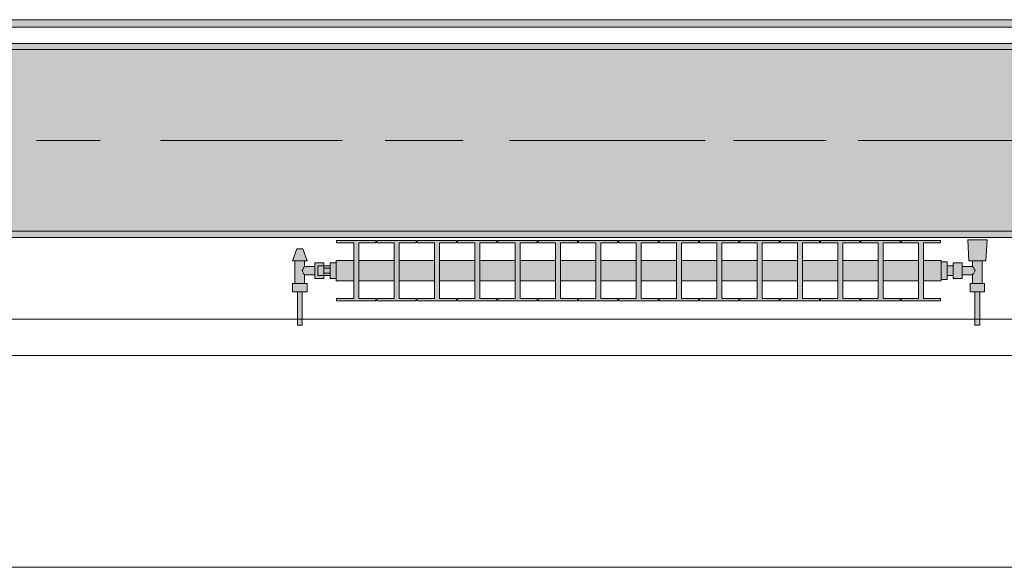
# Model space of a CAD drawing. Header units: metres. Extents: x -3.6 to 84.5, y -11 to 16.8.
# Tile 118 of 256: x 22.947 to 24.575, y -0.155 to 0.749. Entities that reach past the tile are written whole.
import ezdxf

# ---------------------------------------------------------------- set-up
doc = ezdxf.new("R2010")
doc.units = ezdxf.units.M
doc.header["$MEASUREMENT"] = 0
doc.linetypes.add('Achse', pattern=[0.2, 0.1, -0.05, 0, -0.05])
doc.linetypes.add('Strichlinie doppelt', pattern=[0.546806, 0.264583, -0.105833, 0.070556, -0.105833])
for name, color, linetype in [('451 - Universal.Achsen Raster', 7, 'Continuous'), ('604 - Struktur.Wand Aussen', 7, 'Continuous'), ('608 - Struktur.Träger', 7, 'Continuous'), ('801 - HKLSE.Heizung_ Klima_ Lüftung', 7, 'Continuous'), ('Neubau_653 - Abdeckung.TB Verkofferung', 7, 'Continuous')]:
    doc.layers.add(name, color=color, linetype=linetype)
pattern_1 = [(45, (0, 0), (-0.01767767, 0.01767767), [0, -0.025])]

msp = doc.modelspace()

# ---------------------------------------------------------------- hatches: boundary and pattern name
at = {"layer": '608 - Struktur.Träger', "linetype": 'Continuous', "lineweight": 0, "true_color": 0x000000}
h = msp.add_hatch(dxfattribs=at)
h.set_pattern_fill('Beton__Stahlbeton_0001', color=18, style=0, pattern_type=2)
h.set_pattern_definition([(45, (0, 0), (-0.08485281, 0.08485281), []), (45, (-0.04243, 0.04243), (-0.08485281, 0.08485281), [0.09, -0.03])])
h.paths.add_polyline_path([(0.69, 0.7), (0.38, 0.7), (0.38, 0.4), (0.69, 0.4), (3.97, 0.4), (4.29, 0.4), (7.57, 0.4), (7.89, 0.4), (11.17, 0.4), (11.49, 0.4), (14.77, 0.4), (15.09, 0.4), (18.37, 0.4), (18.69, 0.4), (21.97, 0.4), (22.29, 0.4), (25.57, 0.4), (25.89, 0.4), (29.17, 0.4), (29.49, 0.4), (32.77, 0.4), (33.09, 0.4), (36.37, 0.4), (36.69, 0.4), (39.97, 0.4), (40.29, 0.4), (43.57, 0.4), (43.89, 0.4), (47.17, 0.4), (47.49, 0.4), (50.77, 0.4), (51.09, 0.4), (54.37, 0.4), (54.69, 0.4), (57.97, 0.4), (58.29, 0.4), (61.57, 0.4), (61.88, 0.4), (61.88, 0.7), (61.57, 0.7), (58.29, 0.7), (57.97, 0.7), (54.69, 0.7), (54.37, 0.7), (51.09, 0.7), (50.77, 0.7), (47.49, 0.7), (47.17, 0.7), (43.89, 0.7), (43.57, 0.7), (40.29, 0.7), (39.9, 0.7), (36.69, 0.7), (36.37, 0.7), (33.09, 0.7), (32.77, 0.7), (29.49, 0.7), (29.17, 0.7), (25.89, 0.7), (25.57, 0.7), (22.29, 0.7), (21.97, 0.7), (18.69, 0.7), (18.37, 0.7), (15.09, 0.7), (14.77, 0.7), (11.49, 0.7), (11.17, 0.7), (7.89, 0.7), (7.57, 0.7), (4.29, 0.7), (3.97, 0.7)])
h = msp.add_hatch(dxfattribs=at)
h.set_pattern_fill('Gips_0001', color=18, style=0, pattern_type=2)
h.set_pattern_definition(pattern_1)
h.paths.add_polyline_path([(25.57, 0.71), (22.29, 0.71), (22.29, 0.7), (25.57, 0.7)])
h = msp.add_hatch(dxfattribs=at)
h.set_pattern_fill('Gips_0001', color=18, style=0, pattern_type=2)
h.set_pattern_definition(pattern_1)
h.paths.add_polyline_path([(25.57, 0.4), (22.29, 0.4), (22.29, 0.39), (25.57, 0.39)])
at = {"layer": '801 - HKLSE.Heizung_ Klima_ Lüftung', "linetype": 'Continuous', "lineweight": 0, "true_color": 0x3a3a3a}
for points in [[(24.47, 0.3183), (24.47, 0.3517), (24.4408, 0.3517), (24.4408, 0.3808), (24.4692, 0.3808), (24.4692, 0.385), (24.4042, 0.385), (24.4042, 0.3808), (24.4325, 0.3808), (24.4325, 0.3517), (24.3742, 0.3517), (24.3742, 0.3808), (24.4025, 0.3808), (24.4025, 0.385), (24.3375, 0.385), (24.3375, 0.3808), (24.3658, 0.3808), (24.3658, 0.3517), (24.3075, 0.3517), (24.3075, 0.3808), (24.3358, 0.3808), (24.3358, 0.385), (24.2708, 0.385), (24.2708, 0.3808), (24.2992, 0.3808), (24.2992, 0.3517), (24.2408, 0.3517), (24.2408, 0.3808), (24.2692, 0.3808), (24.2692, 0.385), (24.2042, 0.385), (24.2042, 0.3808), (24.2325, 0.3808), (24.2325, 0.3517), (24.1742, 0.3517), (24.1742, 0.3808), (24.2025, 0.3808), (24.2025, 0.385), (24.1375, 0.385), (24.1375, 0.3808), (24.1658, 0.3808), (24.1658, 0.3517), (24.1075, 0.3517), (24.1075, 0.3808), (24.1358, 0.3808), (24.1358, 0.385), (24.0708, 0.385), (24.0708, 0.3808), (24.0992, 0.3808), (24.0992, 0.3517), (24.0408, 0.3517), (24.0408, 0.3808), (24.0692, 0.3808), (24.0692, 0.385), (24.0042, 0.385), (24.0042, 0.3808), (24.0325, 0.3808), (24.0325, 0.3517), (23.9742, 0.3517), (23.9742, 0.3808), (24.0025, 0.3808), (24.0025, 0.385), (23.9375, 0.385), (23.9375, 0.3808), (23.9658, 0.3808), (23.9658, 0.3517), (23.9075, 0.3517), (23.9075, 0.3808), (23.9358, 0.3808), (23.9358, 0.385), (23.8708, 0.385), (23.8708, 0.3808), (23.8992, 0.3808), (23.8992, 0.3517), (23.8408, 0.3517), (23.8408, 0.3808), (23.8692, 0.3808), (23.8692, 0.385), (23.8042, 0.385), (23.8042, 0.3808), (23.8325, 0.3808), (23.8325, 0.3517), (23.7742, 0.3517), (23.7742, 0.3808), (23.8025, 0.3808), (23.8025, 0.385), (23.7375, 0.385), (23.7375, 0.3808), (23.7658, 0.3808), (23.7658, 0.3517), (23.7075, 0.3517), (23.7075, 0.3808), (23.7358, 0.3808), (23.7358, 0.385), (23.6708, 0.385), (23.6708, 0.3808), (23.6992, 0.3808), (23.6992, 0.3517), (23.6408, 0.3517), (23.6408, 0.3808), (23.6692, 0.3808), (23.6692, 0.385), (23.6042, 0.385), (23.6042, 0.3808), (23.6325, 0.3808), (23.6325, 0.3517), (23.5742, 0.3517), (23.5742, 0.3808), (23.6025, 0.3808), (23.6025, 0.385), (23.5375, 0.385), (23.5375, 0.3808), (23.5658, 0.3808), (23.5658, 0.3517), (23.5075, 0.3517), (23.5075, 0.3808), (23.5358, 0.3808), (23.5358, 0.385), (23.4708, 0.385), (23.4708, 0.3808), (23.4992, 0.3808), (23.4992, 0.3517), (23.47, 0.3517), (23.47, 0.3183), (23.4992, 0.3183), (23.4992, 0.2892), (23.4708, 0.2892), (23.4708, 0.285), (23.5358, 0.285), (23.5358, 0.2892), (23.5075, 0.2892), (23.5075, 0.3183), (23.5658, 0.3183), (23.5658, 0.2892), (23.5375, 0.2892), (23.5375, 0.285), (23.6025, 0.285), (23.6025, 0.2892), (23.5742, 0.2892), (23.5742, 0.3183), (23.6325, 0.3183), (23.6325, 0.2892), (23.6042, 0.2892), (23.6042, 0.285), (23.6692, 0.285), (23.6692, 0.2892), (23.6408, 0.2892), (23.6408, 0.3183), (23.6992, 0.3183), (23.6992, 0.2892), (23.6708, 0.2892), (23.6708, 0.285), (23.7358, 0.285), (23.7358, 0.2892), (23.7075, 0.2892), (23.7075, 0.3183), (23.7658, 0.3183), (23.7658, 0.2892), (23.7375, 0.2892), (23.7375, 0.285), (23.8025, 0.285), (23.8025, 0.2892), (23.7742, 0.2892), (23.7742, 0.3183), (23.8325, 0.3183), (23.8325, 0.2892), (23.8042, 0.2892), (23.8042, 0.285), (23.8692, 0.285), (23.8692, 0.2892), (23.8408, 0.2892), (23.8408, 0.3183), (23.8992, 0.3183), (23.8992, 0.2892), (23.8708, 0.2892), (23.8708, 0.285), (23.9358, 0.285), (23.9358, 0.2892), (23.9075, 0.2892), (23.9075, 0.3183), (23.9658, 0.3183), (23.9658, 0.2892), (23.9375, 0.2892), (23.9375, 0.285), (24.0025, 0.285), (24.0025, 0.2892), (23.9742, 0.2892), (23.9742, 0.3183), (24.0325, 0.3183), (24.0325, 0.2892), (24.0042, 0.2892), (24.0042, 0.285), (24.0692, 0.285), (24.0692, 0.2892), (24.0408, 0.2892), (24.0408, 0.3183), (24.0992, 0.3183), (24.0992, 0.2892), (24.0708, 0.2892), (24.0708, 0.285), (24.1358, 0.285), (24.1358, 0.2892), (24.1075, 0.2892), (24.1075, 0.3183), (24.1658, 0.3183), (24.1658, 0.2892), (24.1375, 0.2892), (24.1375, 0.285), (24.2025, 0.285), (24.2025, 0.2892), (24.1742, 0.2892), (24.1742, 0.3183), (24.2325, 0.3183), (24.2325, 0.2892), (24.2042, 0.2892), (24.2042, 0.285), (24.2692, 0.285), (24.2692, 0.2892), (24.2408, 0.2892), (24.2408, 0.3183), (24.2992, 0.3183), (24.2992, 0.2892), (24.2708, 0.2892), (24.2708, 0.285), (24.3358, 0.285), (24.3358, 0.2892), (24.3075, 0.2892), (24.3075, 0.3183), (24.3658, 0.3183), (24.3658, 0.2892), (24.3375, 0.2892), (24.3375, 0.285), (24.4025, 0.285), (24.4025, 0.2892), (24.3742, 0.2892), (24.3742, 0.3183), (24.4325, 0.3183), (24.4325, 0.2892), (24.4042, 0.2892), (24.4042, 0.285), (24.4692, 0.285), (24.4692, 0.2892), (24.4408, 0.2892), (24.4408, 0.3183)], [(24.47, 0.3497), (24.47, 0.3203), (24.48, 0.3203), (24.48, 0.327), (24.49, 0.327), (24.49, 0.322), (24.505, 0.322), (24.505, 0.328), (24.522, 0.328), (24.522, 0.314), (24.518, 0.314), (24.518, 0.3), (24.526, 0.3), (24.526, 0.245), (24.534, 0.245), (24.534, 0.3), (24.542, 0.3), (24.542, 0.314), (24.538, 0.314), (24.538, 0.351), (24.544, 0.351), (24.546, 0.386), (24.514, 0.386), (24.516, 0.351), (24.522, 0.351), (24.522, 0.342), (24.505, 0.342), (24.505, 0.348), (24.49, 0.348), (24.49, 0.343), (24.48, 0.343), (24.48, 0.3497)], [(23.47, 0.348), (23.46, 0.348), (23.46, 0.343), (23.45, 0.343), (23.45, 0.348), (23.435, 0.348), (23.435, 0.342), (23.418, 0.342), (23.418, 0.351), (23.422, 0.351), (23.415, 0.371), (23.405, 0.371), (23.398, 0.351), (23.402, 0.351), (23.402, 0.314), (23.398, 0.314), (23.398, 0.3), (23.406, 0.3), (23.406, 0.245), (23.414, 0.245), (23.414, 0.3), (23.422, 0.3), (23.422, 0.314), (23.418, 0.314), (23.418, 0.328), (23.435, 0.328), (23.435, 0.322), (23.45, 0.322), (23.45, 0.327), (23.46, 0.327), (23.46, 0.322), (23.47, 0.322)]]:
    msp.add_hatch(color=250, dxfattribs=at).paths.add_polyline_path(points)
at = {"layer": 'Neubau_653 - Abdeckung.TB Verkofferung', "linetype": 'Continuous', "lineweight": 0, "true_color": 0x000000}
h = msp.add_hatch(dxfattribs=at)
h.set_pattern_fill('Gips_0001', color=18, style=0, pattern_type=2)
h.set_pattern_definition(pattern_1)
h.paths.add_polyline_path([(22.3, 0.737), (25.66, 0.737), (25.66, 0.7495), (22.3, 0.7495)])

# ---------------------------------------------------------------- linework, layer by layer
at = {"layer": '451 - Universal.Achsen Raster', "color": 160, "linetype": 'Strichlinie doppelt', "lineweight": 9, "true_color": 0x3232ff}
msp.add_line((64.935, 0.55), (-3.175, 0.55), dxfattribs=at)
at = {"layer": '604 - Struktur.Wand Aussen', "color": 7, "linetype": 'Continuous', "lineweight": 13}
for p, q in [((25.14, 0.255), (22.74, 0.255)), ((22.74, -0.155), (25.14, -0.155))]:
    msp.add_line(p, q, dxfattribs=at)
at = {"layer": '608 - Struktur.Träger', "color": 7, "linetype": 'Continuous', "lineweight": 13}
for p, q in [((0.38, 0.71), (61.88, 0.71)), ((25.57, 0.7), (22.29, 0.7)), ((0.38, 0.39), (61.88, 0.39))]:
    msp.add_line(p, q, dxfattribs=at)
at = {"layer": '608 - Struktur.Träger', "color": 7, "linetype": 'Continuous', "lineweight": 5}
for p, q in [((25.57, 0.71), (22.29, 0.71)), ((25.57, 0.39), (22.29, 0.39))]:
    msp.add_line(p, q, dxfattribs=at)
at = {"layer": '608 - Struktur.Träger', "color": 7, "linetype": 'Achse', "lineweight": 9}
msp.add_line((0.38, 0.55), (61.88, 0.55), dxfattribs=at)
at = {"layer": '608 - Struktur.Träger', "color": 7, "linetype": 'Continuous', "lineweight": 13, "flags": 128}
msp.add_lwpolyline([(50.77, 0.4), (47.49, 0.4), (47.17, 0.4), (43.89, 0.4), (43.57, 0.4), (40.29, 0.4), (39.97, 0.4), (36.69, 0.4), (36.37, 0.4), (33.09, 0.4), (32.77, 0.4), (29.49, 0.4), (29.17, 0.4), (25.89, 0.4), (25.57, 0.4), (22.29, 0.4), (21.97, 0.4), (18.69, 0.4), (18.37, 0.4), (15.09, 0.4), (14.77, 0.4)], dxfattribs=at)
at = {"layer": '801 - HKLSE.Heizung_ Klima_ Lüftung', "color": 7, "linetype": 'Continuous', "lineweight": 5, "true_color": 0xebebeb}
for p, q in [((23.5358, 0.385), (23.4708, 0.385)), ((23.5358, 0.385), (23.4708, 0.385)), ((23.4708, 0.385), (23.4708, 0.3808)), ((23.4708, 0.3808), (23.4992, 0.3808)), ((23.4992, 0.3808), (23.4992, 0.2892)), ((23.5075, 0.2892), (23.5075, 0.3808)), ((23.5075, 0.3808), (23.5358, 0.3808)), ((23.5358, 0.3808), (23.5358, 0.385)), ((23.5358, 0.3808), (23.5358, 0.385)), ((23.6025, 0.385), (23.5375, 0.385)), ((23.5375, 0.385), (23.5375, 0.3808)), ((23.6025, 0.385), (23.5375, 0.385)), ((23.5375, 0.385), (23.5375, 0.3808)), ((23.5375, 0.3808), (23.5658, 0.3808)), ((23.5658, 0.3808), (23.5658, 0.2892)), ((23.5742, 0.2892), (23.5742, 0.3808)), ((23.5742, 0.3808), (23.6025, 0.3808)), ((23.6025, 0.3808), (23.6025, 0.385)), ((23.6025, 0.3808), (23.6025, 0.385)), ((23.6692, 0.385), (23.6042, 0.385)), ((23.6692, 0.385), (23.6042, 0.385)), ((23.6042, 0.385), (23.6042, 0.3808)), ((23.6042, 0.3808), (23.6325, 0.3808)), ((23.6325, 0.3808), (23.6325, 0.2892)), ((23.6408, 0.2892), (23.6408, 0.3808)), ((23.6408, 0.3808), (23.6692, 0.3808)), ((23.6692, 0.3808), (23.6692, 0.385)), ((23.6692, 0.3808), (23.6692, 0.385)), ((23.7358, 0.385), (23.6708, 0.385)), ((23.6708, 0.385), (23.6708, 0.3808)), ((23.7358, 0.385), (23.6708, 0.385)), ((23.6708, 0.385), (23.6708, 0.3808)), ((23.6708, 0.3808), (23.6992, 0.3808)), ((23.6992, 0.3808), (23.6992, 0.2892)), ((23.7075, 0.2892), (23.7075, 0.3808)), ((23.7075, 0.3808), (23.7358, 0.3808)), ((23.7358, 0.3808), (23.7358, 0.385)), ((23.8025, 0.385), (23.7375, 0.385)), ((23.8025, 0.385), (23.7375, 0.385)), ((23.7375, 0.385), (23.7375, 0.3808)), ((23.7375, 0.3808), (23.7658, 0.3808)), ((23.7658, 0.3808), (23.7658, 0.2892)), ((23.7742, 0.2892), (23.7742, 0.3808)), ((23.7742, 0.3808), (23.8025, 0.3808)), ((23.8025, 0.3808), (23.8025, 0.385)), ((23.8692, 0.385), (23.8042, 0.385)), ((23.8692, 0.385), (23.8042, 0.385)), ((23.8042, 0.385), (23.8042, 0.3808)), ((23.8042, 0.3808), (23.8325, 0.3808)), ((23.8325, 0.3808), (23.8325, 0.2892)), ((23.8408, 0.2892), (23.8408, 0.3808)), ((23.8408, 0.3808), (23.8692, 0.3808)), ((23.8692, 0.3808), (23.8692, 0.385)), ((23.8692, 0.3808), (23.8692, 0.385)), ((23.9358, 0.385), (23.8708, 0.385)), ((23.8708, 0.385), (23.8708, 0.3808)), ((23.9358, 0.385), (23.8708, 0.385)), ((23.8708, 0.385), (23.8708, 0.3808)), ((23.8708, 0.3808), (23.8992, 0.3808)), ((23.8992, 0.3808), (23.8992, 0.2892)), ((23.9075, 0.2892), (23.9075, 0.3808)), ((23.9075, 0.3808), (23.9358, 0.3808)), ((23.9358, 0.3808), (23.9358, 0.385)), ((24.0025, 0.385), (23.9375, 0.385)), ((23.9375, 0.385), (23.9375, 0.3808)), ((24.0025, 0.385), (23.9375, 0.385)), ((23.9375, 0.385), (23.9375, 0.3808)), ((23.9375, 0.3808), (23.9658, 0.3808)), ((23.9658, 0.3808), (23.9658, 0.2892)), ((23.9742, 0.2892), (23.9742, 0.3808)), ((23.9742, 0.3808), (24.0025, 0.3808)), ((24.0025, 0.3808), (24.0025, 0.385)), ((24.0692, 0.385), (24.0042, 0.385)), ((24.0692, 0.385), (24.0042, 0.385)), ((24.0042, 0.385), (24.0042, 0.3808)), ((24.0042, 0.3808), (24.0325, 0.3808)), ((24.0325, 0.3808), (24.0325, 0.2892)), ((24.0408, 0.2892), (24.0408, 0.3808)), ((24.0408, 0.3808), (24.0692, 0.3808)), ((24.0692, 0.3808), (24.0692, 0.385)), ((24.0692, 0.3808), (24.0692, 0.385)), ((24.1358, 0.385), (24.0708, 0.385)), ((24.1358, 0.385), (24.0708, 0.385)), ((24.0708, 0.385), (24.0708, 0.3808)), ((24.0708, 0.3808), (24.0992, 0.3808)), ((24.0992, 0.3808), (24.0992, 0.2892)), ((24.1075, 0.2892), (24.1075, 0.3808)), ((24.1075, 0.3808), (24.1358, 0.3808)), ((24.1358, 0.3808), (24.1358, 0.385)), ((24.2025, 0.385), (24.1375, 0.385)), ((24.1375, 0.385), (24.1375, 0.3808)), ((24.2025, 0.385), (24.1375, 0.385)), ((24.1375, 0.385), (24.1375, 0.3808)), ((24.1375, 0.3808), (24.1658, 0.3808)), ((24.1658, 0.3808), (24.1658, 0.2892)), ((24.1742, 0.2892), (24.1742, 0.3808)), ((24.1742, 0.3808), (24.2025, 0.3808)), ((24.2025, 0.3808), (24.2025, 0.385)), ((24.2025, 0.3808), (24.2025, 0.385)), ((24.2692, 0.385), (24.2042, 0.385)), ((24.2692, 0.385), (24.2042, 0.385)), ((24.2042, 0.385), (24.2042, 0.3808)), ((24.2042, 0.3808), (24.2325, 0.3808)), ((24.2325, 0.3808), (24.2325, 0.2892)), ((24.2408, 0.2892), (24.2408, 0.3808)), ((24.2408, 0.3808), (24.2692, 0.3808)), ((24.2692, 0.3808), (24.2692, 0.385)), ((24.3358, 0.385), (24.2708, 0.385)), ((24.2708, 0.385), (24.2708, 0.3808)), ((24.3358, 0.385), (24.2708, 0.385)), ((24.2708, 0.385), (24.2708, 0.3808)), ((24.2708, 0.3808), (24.2992, 0.3808)), ((24.2992, 0.3808), (24.2992, 0.2892)), ((24.3075, 0.2892), (24.3075, 0.3808)), ((24.3075, 0.3808), (24.3358, 0.3808)), ((24.3358, 0.3808), (24.3358, 0.385)), ((24.4025, 0.385), (24.3375, 0.385)), ((24.3375, 0.385), (24.3375, 0.3808)), ((24.4025, 0.385), (24.3375, 0.385)), ((24.3375, 0.385), (24.3375, 0.3808)), ((24.3375, 0.3808), (24.3658, 0.3808)), ((24.3658, 0.3808), (24.3658, 0.2892)), ((24.3742, 0.2892), (24.3742, 0.3808)), ((24.3742, 0.3808), (24.4025, 0.3808)), ((24.4025, 0.3808), (24.4025, 0.385)), ((24.4025, 0.3808), (24.4025, 0.385)), ((24.4692, 0.385), (24.4042, 0.385)), ((24.4692, 0.385), (24.4042, 0.385)), ((24.4042, 0.385), (24.4042, 0.3808)), ((24.4042, 0.3808), (24.4325, 0.3808)), ((24.4325, 0.3808), (24.4325, 0.2892)), ((24.4408, 0.2892), (24.4408, 0.3808)), ((24.4408, 0.3808), (24.4692, 0.3808)), ((24.4692, 0.3808), (24.4692, 0.385)), ((24.4692, 0.3808), (24.4692, 0.385)), ((24.5187, 0.386), (24.514, 0.386)), ((24.514, 0.386), (24.5187, 0.386)), ((24.516, 0.351), (24.514, 0.386)), ((24.5187, 0.386), (24.53, 0.386)), ((24.53, 0.386), (24.5187, 0.386)), ((24.53, 0.386), (24.5413, 0.386)), ((24.5413, 0.386), (24.53, 0.386)), ((24.5413, 0.386), (24.546, 0.386)), ((24.546, 0.386), (24.5413, 0.386)), ((24.544, 0.351), (24.546, 0.386)), ((23.398, 0.351), (23.405, 0.371)), ((23.4065, 0.371), (23.405, 0.371)), ((23.41, 0.371), (23.4065, 0.371)), ((23.4135, 0.371), (23.41, 0.371)), ((23.415, 0.371), (23.4135, 0.371)), ((23.422, 0.351), (23.415, 0.371)), ((23.4015, 0.351), (23.398, 0.351)), ((23.41, 0.351), (23.4015, 0.351)), ((23.402, 0.314), (23.402, 0.351)), ((23.4185, 0.351), (23.41, 0.351)), ((23.4163, 0.3399), (23.418, 0.342)), ((23.418, 0.342), (23.418, 0.351)), ((23.418, 0.342), (23.435, 0.342)), ((23.422, 0.351), (23.4185, 0.351)), ((23.435, 0.3415), (23.435, 0.348)), ((23.435, 0.348), (23.45, 0.348)), ((23.44, 0.3407), (23.44, 0.343)), ((23.45, 0.343), (23.44, 0.343)), ((23.45, 0.3415), (23.45, 0.348)), ((23.45, 0.348), (23.45, 0.343)), ((23.45, 0.3407), (23.45, 0.343)), ((23.45, 0.3407), (23.45, 0.343)), ((23.45, 0.343), (23.46, 0.343)), ((23.47, 0.348), (23.46, 0.348)), ((23.47, 0.348), (23.46, 0.348)), ((23.46, 0.335), (23.46, 0.348)), ((23.47, 0.348), (23.46, 0.348)), ((23.47, 0.348), (23.46, 0.348)), ((23.47, 0.3468), (23.47, 0.3517)), ((23.4992, 0.3517), (23.47, 0.3517)), ((23.47, 0.335), (23.47, 0.3468)), ((23.5658, 0.3517), (23.5075, 0.3517)), ((23.6325, 0.3517), (23.5742, 0.3517)), ((23.6992, 0.3517), (23.6408, 0.3517)), ((23.7658, 0.3517), (23.7075, 0.3517)), ((23.8325, 0.3517), (23.7742, 0.3517)), ((23.8992, 0.3517), (23.8408, 0.3517)), ((23.9658, 0.3517), (23.9075, 0.3517)), ((24.0325, 0.3517), (23.9742, 0.3517)), ((24.0992, 0.3517), (24.0408, 0.3517)), ((24.1658, 0.3517), (24.1075, 0.3517)), ((24.2325, 0.3517), (24.1742, 0.3517)), ((24.2992, 0.3517), (24.2408, 0.3517)), ((24.3658, 0.3517), (24.3075, 0.3517)), ((24.4325, 0.3517), (24.3742, 0.3517)), ((24.47, 0.3517), (24.4408, 0.3517)), ((24.47, 0.3468), (24.47, 0.3517)), ((24.48, 0.3497), (24.47, 0.3497)), ((24.48, 0.3497), (24.47, 0.3497)), ((24.48, 0.3497), (24.47, 0.3497)), ((24.48, 0.3497), (24.47, 0.3497)), ((24.47, 0.335), (24.47, 0.3468)), ((24.48, 0.335), (24.48, 0.3497)), ((24.48, 0.335), (24.48, 0.3497)), ((24.48, 0.3407), (24.48, 0.343)), ((24.49, 0.343), (24.48, 0.343)), ((24.49, 0.3415), (24.49, 0.348)), ((24.505, 0.348), (24.49, 0.348)), ((24.505, 0.3415), (24.505, 0.348)), ((24.522, 0.342), (24.505, 0.342)), ((24.516, 0.351), (24.5201, 0.351)), ((24.5201, 0.351), (24.53, 0.351)), ((24.522, 0.342), (24.522, 0.351)), ((24.5237, 0.3399), (24.522, 0.342)), ((24.53, 0.351), (24.5399, 0.351)), ((24.538, 0.314), (24.538, 0.351)), ((24.5399, 0.351), (24.544, 0.351)), ((23.4139, 0.335), (23.4153, 0.3379)), ((23.4153, 0.3321), (23.4139, 0.335)), ((23.4158, 0.3389), (23.4163, 0.3399)), ((23.4163, 0.3301), (23.4158, 0.3311)), ((23.418, 0.328), (23.4163, 0.3301)), ((23.418, 0.314), (23.418, 0.328)), ((23.418, 0.328), (23.435, 0.328)), ((23.435, 0.3285), (23.435, 0.3415)), ((23.435, 0.322), (23.435, 0.3285)), ((23.44, 0.335), (23.44, 0.3407)), ((23.44, 0.3293), (23.44, 0.335)), ((23.44, 0.327), (23.44, 0.3293)), ((23.45, 0.327), (23.44, 0.327)), ((23.45, 0.3393), (23.45, 0.3415)), ((23.45, 0.335), (23.45, 0.3407)), ((23.45, 0.3393), (23.45, 0.3407)), ((23.45, 0.335), (23.45, 0.3393)), ((23.46, 0.3393), (23.45, 0.3393)), ((23.45, 0.3307), (23.45, 0.335)), ((23.45, 0.3293), (23.45, 0.335)), ((23.46, 0.3307), (23.45, 0.3307)), ((23.45, 0.3285), (23.45, 0.3307)), ((23.45, 0.3293), (23.45, 0.3307)), ((23.45, 0.327), (23.45, 0.3293)), ((23.45, 0.327), (23.45, 0.3293)), ((23.45, 0.322), (23.45, 0.3285)), ((23.45, 0.327), (23.45, 0.322)), ((23.45, 0.327), (23.46, 0.327)), ((23.46, 0.322), (23.46, 0.335)), ((23.47, 0.3232), (23.47, 0.335)), ((24.47, 0.3232), (24.47, 0.335)), ((24.48, 0.335), (24.48, 0.3407)), ((24.48, 0.3203), (24.48, 0.335)), ((24.48, 0.3203), (24.48, 0.335)), ((24.48, 0.3293), (24.48, 0.335)), ((24.48, 0.327), (24.48, 0.3293)), ((24.49, 0.327), (24.48, 0.327)), ((24.49, 0.3285), (24.49, 0.3415)), ((24.49, 0.322), (24.49, 0.3285)), ((24.505, 0.3285), (24.505, 0.3415)), ((24.505, 0.322), (24.505, 0.3285)), ((24.522, 0.328), (24.505, 0.328)), ((24.522, 0.328), (24.5237, 0.3301)), ((24.522, 0.314), (24.522, 0.328)), ((24.5242, 0.3389), (24.5237, 0.3399)), ((24.5237, 0.3301), (24.5242, 0.3311)), ((24.5261, 0.335), (24.5247, 0.3379)), ((24.5247, 0.3321), (24.5261, 0.335)), ((23.404, 0.314), (23.398, 0.314)), ((23.398, 0.3), (23.398, 0.314)), ((23.416, 0.314), (23.404, 0.314)), ((23.422, 0.314), (23.416, 0.314)), ((23.422, 0.3), (23.422, 0.314)), ((23.435, 0.322), (23.45, 0.322)), ((23.47, 0.322), (23.46, 0.322)), ((23.47, 0.3183), (23.47, 0.3232)), ((23.4992, 0.3183), (23.47, 0.3183)), ((23.5658, 0.3183), (23.5075, 0.3183)), ((23.6325, 0.3183), (23.5742, 0.3183)), ((23.6992, 0.3183), (23.6408, 0.3183)), ((23.7658, 0.3183), (23.7075, 0.3183)), ((23.8325, 0.3183), (23.7742, 0.3183)), ((23.8992, 0.3183), (23.8408, 0.3183)), ((23.9658, 0.3183), (23.9075, 0.3183)), ((24.0325, 0.3183), (23.9742, 0.3183)), ((24.0992, 0.3183), (24.0408, 0.3183)), ((24.1658, 0.3183), (24.1075, 0.3183)), ((24.2325, 0.3183), (24.1742, 0.3183)), ((24.2992, 0.3183), (24.2408, 0.3183)), ((24.3658, 0.3183), (24.3075, 0.3183)), ((24.4325, 0.3183), (24.3742, 0.3183)), ((24.47, 0.3183), (24.4408, 0.3183)), ((24.47, 0.3183), (24.47, 0.3232)), ((24.48, 0.3203), (24.47, 0.3203)), ((24.48, 0.3203), (24.47, 0.3203)), ((24.505, 0.322), (24.49, 0.322)), ((24.518, 0.314), (24.524, 0.314)), ((24.518, 0.3), (24.518, 0.314)), ((24.524, 0.314), (24.536, 0.314)), ((24.536, 0.314), (24.542, 0.314)), ((24.542, 0.3), (24.542, 0.314)), ((23.404, 0.3), (23.398, 0.3)), ((23.416, 0.3), (23.404, 0.3)), ((23.406, 0.245), (23.406, 0.3)), ((23.4072, 0.3), (23.406, 0.3)), ((23.41, 0.3), (23.4072, 0.3)), ((23.4128, 0.3), (23.41, 0.3)), ((23.414, 0.3), (23.4128, 0.3)), ((23.414, 0.245), (23.414, 0.3)), ((23.422, 0.3), (23.416, 0.3)), ((24.518, 0.3), (24.524, 0.3)), ((24.524, 0.3), (24.536, 0.3)), ((24.526, 0.245), (24.526, 0.3)), ((24.526, 0.3), (24.5272, 0.3)), ((24.5272, 0.3), (24.53, 0.3)), ((24.53, 0.3), (24.5328, 0.3)), ((24.5328, 0.3), (24.534, 0.3)), ((24.534, 0.245), (24.534, 0.3)), ((24.536, 0.3), (24.542, 0.3)), ((23.4992, 0.2892), (23.4708, 0.2892)), ((23.4708, 0.2892), (23.4708, 0.285)), ((23.4708, 0.285), (23.5358, 0.285)), ((23.5358, 0.2892), (23.5075, 0.2892)), ((23.5358, 0.285), (23.5358, 0.2892)), ((23.5358, 0.285), (23.5358, 0.2892)), ((23.5375, 0.2892), (23.5375, 0.285)), ((23.5658, 0.2892), (23.5375, 0.2892)), ((23.5375, 0.2892), (23.5375, 0.285)), ((23.5375, 0.285), (23.6025, 0.285)), ((23.6025, 0.2892), (23.5742, 0.2892)), ((23.6025, 0.285), (23.6025, 0.2892)), ((23.6025, 0.285), (23.6025, 0.2892)), ((23.6325, 0.2892), (23.6042, 0.2892)), ((23.6042, 0.2892), (23.6042, 0.285)), ((23.6042, 0.285), (23.6692, 0.285)), ((23.6692, 0.2892), (23.6408, 0.2892)), ((23.6692, 0.285), (23.6692, 0.2892)), ((23.6692, 0.285), (23.6692, 0.2892)), ((23.6708, 0.2892), (23.6708, 0.285)), ((23.6992, 0.2892), (23.6708, 0.2892)), ((23.6708, 0.2892), (23.6708, 0.285)), ((23.6708, 0.285), (23.7358, 0.285)), ((23.7358, 0.2892), (23.7075, 0.2892)), ((23.7358, 0.285), (23.7358, 0.2892)), ((23.7658, 0.2892), (23.7375, 0.2892)), ((23.7375, 0.2892), (23.7375, 0.285)), ((23.7375, 0.285), (23.8025, 0.285)), ((23.8025, 0.2892), (23.7742, 0.2892)), ((23.8025, 0.285), (23.8025, 0.2892)), ((23.8325, 0.2892), (23.8042, 0.2892)), ((23.8042, 0.2892), (23.8042, 0.285)), ((23.8042, 0.285), (23.8692, 0.285)), ((23.8692, 0.2892), (23.8408, 0.2892)), ((23.8692, 0.285), (23.8692, 0.2892)), ((23.8692, 0.285), (23.8692, 0.2892)), ((23.8708, 0.2892), (23.8708, 0.285)), ((23.8992, 0.2892), (23.8708, 0.2892)), ((23.8708, 0.2892), (23.8708, 0.285)), ((23.8708, 0.285), (23.9358, 0.285)), ((23.9358, 0.2892), (23.9075, 0.2892)), ((23.9358, 0.285), (23.9358, 0.2892)), ((23.9375, 0.2892), (23.9375, 0.285)), ((23.9658, 0.2892), (23.9375, 0.2892)), ((23.9375, 0.2892), (23.9375, 0.285)), ((23.9375, 0.285), (24.0025, 0.285)), ((24.0025, 0.2892), (23.9742, 0.2892)), ((24.0025, 0.285), (24.0025, 0.2892)), ((24.0325, 0.2892), (24.0042, 0.2892)), ((24.0042, 0.2892), (24.0042, 0.285)), ((24.0042, 0.285), (24.0692, 0.285)), ((24.0692, 0.2892), (24.0408, 0.2892)), ((24.0692, 0.285), (24.0692, 0.2892)), ((24.0692, 0.285), (24.0692, 0.2892)), ((24.0992, 0.2892), (24.0708, 0.2892)), ((24.0708, 0.2892), (24.0708, 0.285)), ((24.0708, 0.285), (24.1358, 0.285)), ((24.1358, 0.2892), (24.1075, 0.2892)), ((24.1358, 0.285), (24.1358, 0.2892)), ((24.1375, 0.2892), (24.1375, 0.285)), ((24.1658, 0.2892), (24.1375, 0.2892)), ((24.1375, 0.2892), (24.1375, 0.285)), ((24.1375, 0.285), (24.2025, 0.285)), ((24.2025, 0.2892), (24.1742, 0.2892)), ((24.2025, 0.285), (24.2025, 0.2892)), ((24.2025, 0.285), (24.2025, 0.2892)), ((24.2325, 0.2892), (24.2042, 0.2892)), ((24.2042, 0.2892), (24.2042, 0.285)), ((24.2042, 0.285), (24.2692, 0.285)), ((24.2692, 0.2892), (24.2408, 0.2892)), ((24.2692, 0.285), (24.2692, 0.2892)), ((24.2708, 0.2892), (24.2708, 0.285)), ((24.2992, 0.2892), (24.2708, 0.2892)), ((24.2708, 0.2892), (24.2708, 0.285)), ((24.2708, 0.285), (24.3358, 0.285)), ((24.3358, 0.2892), (24.3075, 0.2892)), ((24.3358, 0.285), (24.3358, 0.2892)), ((24.3375, 0.2892), (24.3375, 0.285)), ((24.3658, 0.2892), (24.3375, 0.2892)), ((24.3375, 0.2892), (24.3375, 0.285)), ((24.3375, 0.285), (24.4025, 0.285)), ((24.4025, 0.2892), (24.3742, 0.2892)), ((24.4025, 0.285), (24.4025, 0.2892)), ((24.4025, 0.285), (24.4025, 0.2892)), ((24.4325, 0.2892), (24.4042, 0.2892)), ((24.4042, 0.2892), (24.4042, 0.285)), ((24.4042, 0.285), (24.4692, 0.285)), ((24.4692, 0.2892), (24.4408, 0.2892)), ((24.4692, 0.285), (24.4692, 0.2892)), ((24.4692, 0.285), (24.4692, 0.2892)), ((23.4072, 0.245), (23.406, 0.245)), ((23.41, 0.245), (23.4072, 0.245)), ((23.4128, 0.245), (23.41, 0.245)), ((23.414, 0.245), (23.4128, 0.245)), ((24.526, 0.245), (24.5272, 0.245)), ((24.5272, 0.245), (24.53, 0.245)), ((24.53, 0.245), (24.5328, 0.245)), ((24.5328, 0.245), (24.534, 0.245))]:
    msp.add_line(p, q, dxfattribs=at)
at = {"layer": 'Neubau_653 - Abdeckung.TB Verkofferung', "color": 1, "linetype": 'Continuous', "lineweight": 9}
for p, q in [((7.975, 0.7495), (29.23, 0.7495)), ((7.92, 0.195), (29.23, 0.195))]:
    msp.add_line(p, q, dxfattribs=at)
at = {"layer": 'Neubau_653 - Abdeckung.TB Verkofferung', "color": 1, "linetype": 'Continuous', "lineweight": 5}
for p, q in [((25.66, 0.7495), (22.3, 0.7495)), ((25.66, 0.737), (22.3, 0.737)), ((25.66, 0.71), (22.3, 0.71))]:
    msp.add_line(p, q, dxfattribs=at)

doc.saveas('drawing.dxf')
